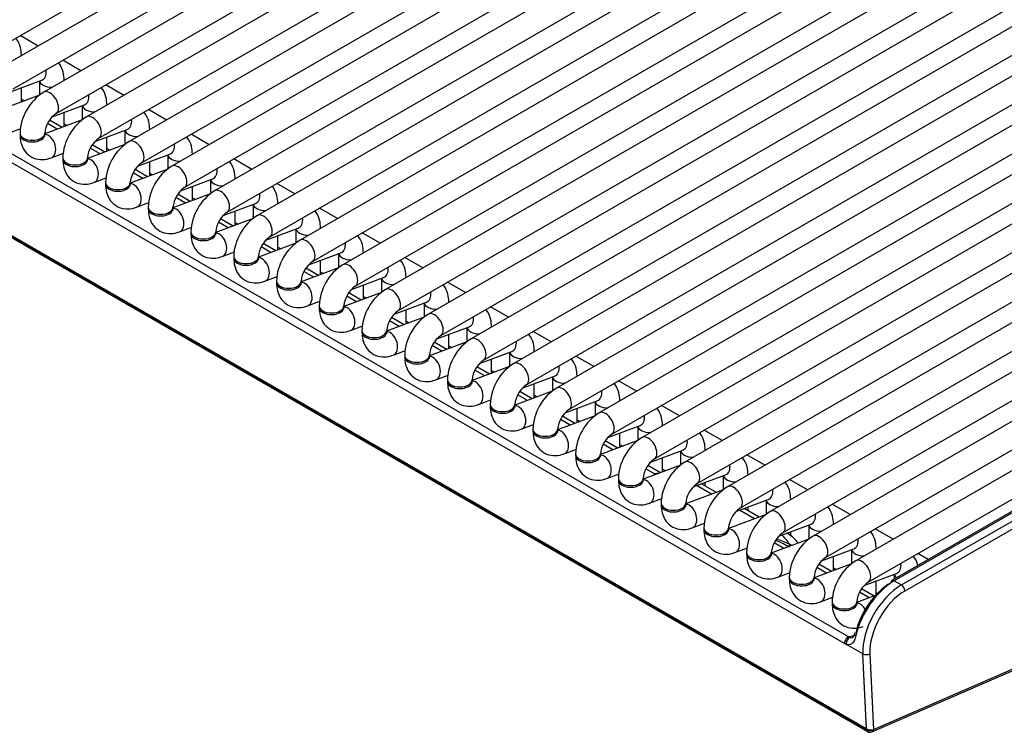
# Model space of a CAD drawing. Header units: millimetres. Extents: x 14 to 274, y 0 to 191.
# Tile 43 of 59: x 222.89 to 232.84, y 76.47 to 83.68. Entities that reach past the tile are written whole.
import ezdxf

# ---------------------------------------------------------------- set-up
doc = ezdxf.new("R2010")
doc.units = ezdxf.units.MM
doc.layers.add('134.136_BW4_CTM-', color=7, linetype='Continuous')
doc.layers.add('Standard', color=7, linetype='Continuous')

# ---------------------------------------------------------------- blocks, each defined once
blk = doc.blocks.new('SE')
at = {"layer": '134.136_BW4_CTM-', "color": 7, "linetype": 'Continuous'}
for p, q in [((42.3913, 2.0117), (19.8346, 15.0348)), ((19.8356, 15.0253), (42.3924, 2.0022)), ((19.8457, 15.0072), (42.4024, 1.9841)), ((33.3355, 8.7333), (42.4571, 13.9997)), ((42.7642, 13.9668), (33.6425, 8.7004)), ((33.7675, 8.4839), (42.8892, 13.7503)), ((43.1962, 13.7174), (34.0746, 8.451)), ((34.1996, 8.2344), (43.3212, 13.5008)), ((43.6283, 13.4679), (34.5066, 8.2015)), ((34.6316, 7.985), (43.7533, 13.2514)), ((44.0603, 13.2185), (34.9386, 7.9521)), ((35.0636, 7.7356), (44.1853, 13.002)), ((44.4924, 12.969), (35.3707, 7.7026)), ((35.4957, 7.4861), (44.6174, 12.7525)), ((44.9244, 12.7196), (35.8027, 7.4532)), ((35.9277, 7.2367), (45.0494, 12.5031)), ((45.3564, 12.4702), (36.2348, 7.2038)), ((36.3598, 6.9872), (45.4814, 12.2536)), ((45.7885, 12.2207), (36.6668, 6.9543)), ((36.7918, 6.7378), (45.9135, 12.0042)), ((46.2205, 11.9713), (37.0989, 6.7049)), ((37.2239, 6.4884), (46.3455, 11.7548)), ((46.6526, 11.7218), (37.5309, 6.4554)), ((37.6559, 6.2389), (46.7776, 11.5053)), ((47.0846, 11.4724), (37.9629, 6.206)), ((38.0879, 5.9895), (47.2096, 11.2559)), ((47.5167, 11.223), (38.395, 5.9566)), ((38.52, 5.74), (47.6417, 11.0065)), ((47.9487, 10.9735), (38.827, 5.7071)), ((38.952, 5.4906), (48.0737, 10.757)), ((48.3807, 10.7241), (39.2591, 5.4577)), ((39.3841, 5.2412), (48.5057, 10.5076)), ((48.8128, 10.4746), (39.6911, 5.2082)), ((39.8161, 4.9917), (48.9378, 10.2581)), ((49.1187, 10.1524), (40.1231, 4.9588)), ((40.2481, 4.7423), (49.1262, 9.868)), ((49.1317, 9.661), (40.5552, 4.7094)), ((40.6802, 4.4928), (49.1392, 9.3767)), ((49.1446, 9.1696), (40.9872, 4.4599)), ((34.0197, 8.9181), (33.8376, 9.0232)), ((41.1122, 4.2434), (49.1522, 8.8853)), ((33.8498, 8.8201), (33.8498, 8.8224)), ((34.4517, 8.6687), (34.2697, 8.7738)), ((49.1576, 8.6782), (41.4193, 4.2105)), ((33.7282, 8.4505), (34.0545, 8.5725)), ((34.0319, 8.564), (34.0319, 8.4201)), ((34.2819, 8.5706), (34.2819, 8.5729)), ((33.8498, 8.352), (33.8498, 8.496)), ((34.8838, 8.4193), (34.7017, 8.5244)), ((34.0317, 8.42), (33.6532, 8.2785)), ((33.8498, 8.3805), (33.8798, 8.3632)), ((34.1603, 8.2011), (34.4866, 8.3231)), ((34.4639, 8.3146), (34.4639, 8.1706)), ((34.7139, 8.3212), (34.7139, 8.3235)), ((35.3158, 8.1698), (35.1338, 8.2749)), ((41.5443, 3.994), (49.0766, 8.3428)), ((34.4638, 8.1705), (34.0853, 8.0291)), ((34.2606, 8.0946), (34.1339, 8.1678)), ((34.2819, 8.1025), (34.2819, 8.2466)), ((49.1699, 8.1864), (41.8513, 3.961)), ((33.7181, 8.0358), (33.843, 8.0825)), ((34.212, 8.0764), (34.1133, 8.1334)), ((34.2819, 8.1311), (34.3119, 8.1138)), ((34.5923, 7.9517), (34.9186, 8.0736)), ((34.8959, 8.0652), (34.8959, 7.9212)), ((35.1459, 8.0718), (35.1459, 8.074)), ((42.1685, 2.8765), (33.3369, 7.9754)), ((33.3814, 8.0426), (42.2129, 2.9437)), ((33.8353, 8.0365), (33.8353, 8.0202)), ((34.0853, 8.0202), (34.0853, 8.0365)), ((34.7139, 7.8531), (34.7139, 7.9971)), ((35.7478, 7.9204), (35.5658, 8.0255)), ((41.9763, 3.7445), (49.2949, 7.9699)), ((34.8958, 7.9211), (34.5173, 7.7796)), ((34.644, 7.827), (34.5453, 7.884)), ((34.6926, 7.8452), (34.5659, 7.9183)), ((34.7139, 7.8817), (34.7439, 7.8643)), ((49.6019, 7.937), (42.2834, 3.7116)), ((34.1501, 7.7864), (34.275, 7.8331)), ((34.2673, 7.7871), (34.2673, 7.7707)), ((34.5173, 7.7707), (34.5173, 7.7871)), ((35.0243, 7.7022), (35.3507, 7.8242)), ((35.328, 7.8157), (35.328, 7.6717)), ((35.578, 7.8223), (35.578, 7.8246)), ((36.1799, 7.6709), (35.9978, 7.776)), ((35.3278, 7.6716), (34.9494, 7.5302)), ((35.1247, 7.5957), (34.998, 7.6689)), ((35.1459, 7.6037), (35.1459, 7.7477)), ((42.4084, 3.4951), (49.7269, 7.7205)), ((34.5822, 7.537), (34.707, 7.5836)), ((35.0761, 7.5775), (34.9774, 7.6345)), ((35.1459, 7.6322), (35.176, 7.6149)), ((35.4564, 7.4528), (35.7827, 7.5748)), ((35.76, 7.5663), (35.76, 7.4223)), ((36.01, 7.5729), (36.01, 7.5752)), ((34.6994, 7.5376), (34.6994, 7.5213)), ((34.9494, 7.5213), (34.9494, 7.5376)), ((35.578, 7.3542), (35.578, 7.4982)), ((36.6119, 7.4215), (36.4299, 7.5266)), ((49.6158, 7.5345), (42.6474, 3.5113)), ((49.6408, 7.532), (42.6724, 3.5088)), ((42.7443, 3.4673), (49.7127, 7.4905)), ((35.7599, 7.4222), (35.3814, 7.2807)), ((35.5081, 7.3281), (35.4094, 7.3851)), ((35.5567, 7.3463), (35.43, 7.4194)), ((35.578, 7.3828), (35.608, 7.3654)), ((49.7481, 7.4293), (42.7796, 3.4061)), ((35.0142, 7.2875), (35.1391, 7.3342)), ((35.1314, 7.2882), (35.1314, 7.2719)), ((35.3814, 7.2719), (35.3814, 7.2882)), ((35.8884, 7.2034), (36.2147, 7.3253)), ((36.1921, 7.3168), (36.1921, 7.1729)), ((36.4421, 7.3234), (36.4421, 7.3257)), ((37.044, 7.1721), (36.8619, 7.2772)), ((36.1919, 7.1728), (35.8134, 7.0313)), ((35.9888, 7.0968), (35.862, 7.17)), ((36.01, 7.1048), (36.01, 7.2488)), ((35.4462, 7.0381), (35.5711, 7.0848)), ((35.9401, 7.0787), (35.8415, 7.1356)), ((36.01, 7.1333), (36.04, 7.116)), ((36.3205, 6.9539), (36.6468, 7.0759)), ((36.6241, 7.0674), (36.6241, 6.9234)), ((36.8741, 7.074), (36.8741, 7.0763)), ((35.5634, 7.0388), (35.5634, 7.0224)), ((35.8134, 7.0224), (35.8134, 7.0388)), ((36.4421, 6.8553), (36.4421, 6.9994)), ((37.476, 6.9226), (37.294, 7.0277)), ((36.624, 6.9233), (36.2455, 6.7819)), ((36.3722, 6.8292), (36.2735, 6.8862)), ((36.4208, 6.8474), (36.2941, 6.9206)), ((36.4421, 6.8839), (36.4721, 6.8666)), ((35.8783, 6.7886), (36.0032, 6.8353)), ((35.9955, 6.7893), (35.9955, 6.773)), ((36.2455, 6.773), (36.2455, 6.7893)), ((36.7525, 6.7045), (37.0788, 6.8264)), ((37.0562, 6.818), (37.0562, 6.674)), ((37.3062, 6.8246), (37.3062, 6.8268)), ((37.9081, 6.6732), (37.726, 6.7783)), ((37.056, 6.6739), (36.6775, 6.5324)), ((36.8529, 6.598), (36.7261, 6.6711)), ((36.8741, 6.6059), (36.8741, 6.7499)), ((36.3103, 6.5392), (36.4352, 6.5859)), ((36.8042, 6.5798), (36.7055, 6.6368)), ((36.8741, 6.6345), (36.9041, 6.6171)), ((37.1846, 6.455), (37.5109, 6.577)), ((37.7382, 6.5751), (37.7382, 6.5774)), ((36.4275, 6.5399), (36.4275, 6.5235)), ((36.6775, 6.5235), (36.6775, 6.5399)), ((37.3062, 6.3565), (37.3062, 6.5005)), ((37.4882, 6.5685), (37.4882, 6.4245)), ((38.3401, 6.4237), (38.1581, 6.5289)), ((37.4881, 6.4244), (37.1096, 6.283)), ((37.2363, 6.3303), (37.1376, 6.3873)), ((37.2849, 6.3485), (37.1582, 6.4217)), ((37.3062, 6.385), (37.3362, 6.3677)), ((36.7424, 6.2898), (36.8673, 6.3364)), ((36.8596, 6.2904), (36.8596, 6.2741)), ((37.1096, 6.2741), (37.1096, 6.2904)), ((37.6166, 6.2056), (37.9429, 6.3276)), ((37.9202, 6.3191), (37.9202, 6.1751)), ((38.1702, 6.3257), (38.1702, 6.328)), ((38.7721, 6.1743), (38.5901, 6.2794)), ((37.9201, 6.175), (37.5416, 6.0335)), ((37.7169, 6.0991), (37.5902, 6.1722)), ((37.7382, 6.107), (37.7382, 6.251)), ((37.1744, 6.0403), (37.2993, 6.087)), ((37.6683, 6.0809), (37.5696, 6.1379)), ((37.7382, 6.1356), (37.7682, 6.1182)), ((38.0486, 5.9562), (38.375, 6.0781)), ((38.6023, 6.0762), (38.6023, 6.0785)), ((37.2916, 6.041), (37.2916, 6.0247)), ((37.5416, 6.0247), (37.5416, 6.041)), ((38.1702, 5.8576), (38.1702, 6.0016)), ((38.3523, 6.0696), (38.3523, 5.9257)), ((39.2042, 5.9249), (39.0221, 6.03)), ((38.3521, 5.9256), (37.9737, 5.7841)), ((38.1004, 5.8315), (38.0017, 5.8884)), ((38.149, 5.8496), (38.0223, 5.9228)), ((38.1702, 5.8861), (38.2003, 5.8688)), ((37.6065, 5.7909), (37.7313, 5.8376)), ((37.7237, 5.7916), (37.7237, 5.7752)), ((37.9737, 5.7752), (37.9737, 5.7916)), ((38.4807, 5.7067), (38.807, 5.8287)), ((38.7843, 5.8202), (38.7843, 5.6762)), ((39.0343, 5.8268), (39.0343, 5.8291)), ((39.6362, 5.6754), (39.4542, 5.7805)), ((38.7842, 5.6761), (38.4057, 5.5347)), ((38.581, 5.6002), (38.4543, 5.6734)), ((38.6023, 5.6081), (38.6023, 5.7522)), ((38.0385, 5.5415), (38.1634, 5.5881)), ((38.5324, 5.582), (38.4337, 5.639)), ((38.6023, 5.6367), (38.6323, 5.6194)), ((38.9127, 5.4573), (39.239, 5.5792)), ((39.4664, 5.5774), (39.4664, 5.5796)), ((38.1557, 5.5421), (38.1557, 5.5258)), ((38.4057, 5.5258), (38.4057, 5.5421)), ((39.0343, 5.3587), (39.0343, 5.5027)), ((39.2164, 5.5708), (39.2164, 5.4268)), ((40.0683, 5.426), (39.8862, 5.5311)), ((39.2162, 5.4267), (38.8377, 5.2852)), ((38.9644, 5.3326), (38.8658, 5.3896)), ((39.0131, 5.3508), (38.8863, 5.4239)), ((39.0343, 5.3873), (39.0643, 5.3699)), ((38.4705, 5.292), (38.5954, 5.3387)), ((38.5877, 5.2927), (38.5877, 5.2763)), ((38.8377, 5.2763), (38.8377, 5.2927)), ((39.3448, 5.2078), (39.6711, 5.3298)), ((39.6484, 5.3213), (39.6484, 5.1773)), ((39.8984, 5.3279), (39.8984, 5.3302)), ((40.5003, 5.1766), (40.3183, 5.2817)), ((39.6483, 5.1772), (39.2698, 5.0358)), ((39.4664, 5.1093), (39.4664, 5.2533)), ((38.9026, 5.0426), (39.0275, 5.0892)), ((39.3965, 5.0831), (39.2978, 5.1401)), ((39.4451, 5.1013), (39.3184, 5.1745)), ((39.4664, 5.1378), (39.4964, 5.1205)), ((39.7768, 4.9584), (40.1031, 5.0804)), ((40.3304, 5.0785), (40.3304, 5.0808)), ((39.0198, 5.0432), (39.0198, 5.0269)), ((39.2698, 5.0269), (39.2698, 5.0432)), ((39.8984, 4.8598), (39.8984, 5.0038)), ((40.0804, 5.0719), (40.0804, 4.9279)), ((40.9324, 4.9271), (40.7503, 5.0322)), ((40.0803, 4.9278), (39.7018, 4.7863)), ((39.8285, 4.8337), (39.7298, 4.8907)), ((39.8772, 4.8519), (39.7504, 4.925)), ((39.8984, 4.8884), (39.9284, 4.871)), ((39.3346, 4.7931), (39.4595, 4.8398)), ((39.4518, 4.7938), (39.4518, 4.7775)), ((39.7018, 4.7775), (39.7018, 4.7938)), ((40.2088, 4.709), (40.5352, 4.8309)), ((40.5125, 4.8224), (40.5125, 4.6785)), ((40.7625, 4.829), (40.7625, 4.8313)), ((41.3644, 4.6777), (41.1824, 4.7828)), ((40.5124, 4.6784), (40.1339, 4.5369)), ((40.3304, 4.6104), (40.3304, 4.7544)), ((39.7667, 4.5437), (39.8915, 4.5904)), ((40.25, 4.5904), (40.1619, 4.6412)), ((40.3092, 4.6024), (40.1825, 4.6756)), ((40.3304, 4.6389), (40.3605, 4.6216)), ((40.6409, 4.4595), (40.9672, 4.5815)), ((41.1945, 4.5796), (41.1945, 4.5819)), ((39.8839, 4.5444), (39.8839, 4.528)), ((40.1339, 4.528), (40.1339, 4.5444)), ((40.8753, 4.4031), (40.7356, 4.4838)), ((40.7625, 4.4682), (40.7625, 4.505)), ((40.9445, 4.573), (40.9445, 4.429)), ((41.7964, 4.4282), (41.6144, 4.5333)), ((40.9444, 4.4289), (40.5659, 4.2875)), ((40.8265, 4.3849), (40.6751, 4.4723)), ((42.4628, 2.007), (47.952, 4.3979)), ((40.1987, 4.2943), (40.3236, 4.3409)), ((40.3159, 4.2949), (40.3159, 4.2786)), ((40.5659, 4.2786), (40.5659, 4.2949)), ((41.0729, 4.2101), (41.3993, 4.332)), ((41.3766, 4.3236), (41.3766, 4.1796)), ((41.6266, 4.3302), (41.6266, 4.3324)), ((42.2285, 4.1788), (42.0464, 4.2839)), ((42.4474, 1.9816), (47.9366, 4.3725)), ((41.2586, 4.1354), (41.1071, 4.2229)), ((41.3074, 4.1537), (41.1559, 4.2411)), ((41.1945, 4.2188), (41.1945, 4.2555)), ((40.6308, 4.0448), (40.7556, 4.0915)), ((41.3764, 4.1795), (40.998, 4.038)), ((41.505, 3.9606), (41.8313, 4.0826)), ((42.0586, 4.0807), (42.0586, 4.083)), ((40.748, 4.0455), (40.748, 4.0291)), ((40.998, 4.0291), (40.998, 4.0455)), ((41.5996, 3.985), (41.588, 3.9917)), ((41.6266, 3.9674), (41.6266, 4.0061)), ((41.8086, 4.0741), (41.8086, 3.9301)), ((42.6605, 3.9294), (42.4785, 4.0345)), ((41.8085, 3.93), (41.43, 3.7886)), ((41.5563, 3.8358), (41.4579, 3.8926)), ((41.0628, 3.7954), (41.1877, 3.842)), ((41.18, 3.796), (41.18, 3.7797)), ((41.43, 3.7797), (41.43, 3.796)), ((41.6051, 3.854), (41.5899, 3.8628)), ((41.937, 3.7112), (42.2633, 3.8332)), ((42.2407, 3.8247), (42.2407, 3.6807)), ((42.4907, 3.8313), (42.4907, 3.8336)), ((43.016, 3.7241), (42.9105, 3.785)), ((42.0586, 3.6126), (42.0586, 3.7566)), ((41.4948, 3.5459), (41.6197, 3.5926)), ((42.2405, 3.6806), (41.862, 3.5391)), ((41.9883, 3.5863), (41.8899, 3.6432)), ((42.0371, 3.6046), (41.9105, 3.6777)), ((42.0586, 3.6412), (42.0886, 3.6238)), ((42.3691, 3.4618), (42.6954, 3.5837)), ((41.612, 3.5466), (41.612, 3.5303)), ((41.862, 3.5303), (41.862, 3.5466)), ((42.4907, 3.3632), (42.4907, 3.5072)), ((42.6724, 3.5088), (42.7443, 3.4673)), ((42.6727, 3.5752), (42.6727, 3.5259)), ((42.4204, 3.3369), (42.3219, 3.3937)), ((42.4692, 3.3551), (42.3426, 3.4282)), ((42.4907, 3.3917), (42.5037, 3.3842)), ((41.9269, 3.2965), (42.0518, 3.3432)), ((42.0441, 3.2972), (42.0441, 3.2808)), ((42.4804, 3.3594), (42.2941, 3.2897)), ((42.2941, 3.2808), (42.2941, 3.2972)), ((42.2129, 2.9437), (42.2875, 2.9643)), ((42.3559, 2.7705), (42.1886, 2.8671)), ((42.3913, 2.0117), (42.3559, 2.7705)), ((42.4266, 2.7726), (42.4623, 2.0068)), ((42.3924, 2.0022), (42.3913, 2.0117)), ((42.4623, 2.0068), (42.4628, 2.007))]:
    blk.add_line(p, q, dxfattribs=at)
for centre, radius, start, end in [((34.3458, 8.0181), 0.5108, 122.06777, 177.93223), ((34.3508, 8.0152), 0.2664, 124.59866, 175.40134), ((34.7778, 7.7686), 0.5108, 122.06777, 177.93223), ((34.7829, 7.7657), 0.2664, 124.59866, 175.40134), ((35.2098, 7.5192), 0.5108, 122.06777, 177.93223), ((35.2149, 7.5163), 0.2664, 124.59866, 175.40134), ((35.6419, 7.2698), 0.5108, 122.06777, 177.93223), ((35.647, 7.2668), 0.2664, 124.59866, 175.40134), ((36.0739, 7.0203), 0.5108, 122.06777, 177.93223), ((36.079, 7.0174), 0.2664, 124.59866, 175.40134), ((36.506, 6.7709), 0.5108, 122.06777, 177.93223), ((36.511, 6.768), 0.2664, 124.59866, 175.40134), ((36.938, 6.5214), 0.5108, 122.06777, 177.93223), ((36.9431, 6.5185), 0.2664, 124.59866, 175.40134), ((37.3701, 6.272), 0.5108, 122.06777, 177.93223), ((37.3751, 6.2691), 0.2664, 124.59866, 175.40134), ((37.8021, 6.0226), 0.5108, 122.06777, 177.93223), ((37.8072, 6.0196), 0.2664, 124.59866, 175.40134), ((38.2341, 5.7731), 0.5108, 122.06777, 177.93223), ((38.2392, 5.7702), 0.2664, 124.59866, 175.40134), ((38.6662, 5.5237), 0.5108, 122.06777, 177.93223), ((38.6713, 5.5208), 0.2664, 124.59866, 175.40134), ((39.0982, 5.2742), 0.5108, 122.06777, 177.93223), ((39.1033, 5.2713), 0.2664, 124.59866, 175.40134), ((39.5303, 5.0248), 0.5108, 122.06777, 177.93223), ((39.5353, 5.0219), 0.2664, 124.59866, 175.40134), ((39.9623, 4.7754), 0.5108, 122.06777, 177.93223), ((39.9674, 4.7724), 0.2664, 124.59866, 175.40134), ((40.3943, 4.5259), 0.5108, 122.06777, 177.93223), ((40.3994, 4.523), 0.2664, 124.59866, 175.40134), ((40.8264, 4.2765), 0.5108, 122.06777, 177.93223), ((40.8315, 4.2736), 0.2664, 124.59866, 175.40134), ((40.5856, 4.224), 0.3, 60, 62.62675), ((41.2584, 4.027), 0.5108, 122.06777, 177.93223), ((41.2635, 4.0241), 0.2664, 124.59866, 175.40134), ((41.6905, 3.7776), 0.5108, 122.06777, 177.93223), ((41.6955, 3.7747), 0.2664, 124.59866, 175.40134), ((41.4496, 3.7251), 0.3, 33.25639, 60), ((42.1225, 3.5282), 0.5108, 122.06777, 177.93223), ((41.4852, 3.6598), 0.2552, 54.04218, 60.05028), ((42.1276, 3.5252), 0.2664, 124.59866, 175.40134), ((42.5546, 3.2787), 0.5108, 122.06777, 177.93223), ((42.5596, 3.2758), 0.2664, 124.59866, 175.40134), ((42.4274, 2.0274), 0.05, 240, 293.53654)]:
    blk.add_arc(centre, radius, start, end, dxfattribs=at)
for centre, major_axis, ratio, start_param, end_param in [((33.7248, 8.8224), (-0.125, 0), 0.57735, 3.109453, 3.142324), ((34.0108, 8.6896), (-0.0438, 0.1171), 0.668835, 3.141593, 4.350833), ((34.1569, 8.5729), (-0.125, 0), 0.57735, 0.1188, 1.602936), ((34.1569, 8.5729), (-0.125, 0), 0.57735, 3.109453, 3.142324), ((34.1371, 8.3427), (0.0625, -0.1083), 0.57735, 0.009522, 3.141291), ((34.4428, 8.4402), (-0.0438, 0.1171), 0.668835, 3.141593, 4.350833), ((34.5889, 8.3235), (-0.125, 0), 0.57735, 0.1188, 1.602936), ((34.5889, 8.3235), (-0.125, 0), 0.57735, 3.109453, 3.142324), ((34.5691, 8.0933), (0.0625, -0.1083), 0.57735, 0.009522, 3.141291), ((34.8749, 8.1907), (-0.0438, 0.1171), 0.668835, 3.141593, 4.350833), ((35.0209, 8.074), (-0.125, 0), 0.57735, 0.1188, 1.602936), ((35.0209, 8.074), (-0.125, 0), 0.57735, 3.109453, 3.142324), ((33.9603, 8.0365), (-0.125, 0), 0.57735, 0.00013, 3.133143), ((33.9603, 8.0202), (-0.125, 0), 0.57735, 0, 3.141593), ((34.1064, 7.9035), (-0.0438, 0.1171), 0.668835, 3.14155, 6.010802), ((35.0011, 7.8438), (0.0625, -0.1083), 0.57735, 0.009522, 3.141291), ((35.3069, 7.9413), (-0.0438, 0.1171), 0.668835, 3.141593, 4.350833), ((34.3923, 7.7871), (-0.125, 0), 0.57735, 0.00013, 3.133143), ((34.3923, 7.7707), (-0.125, 0), 0.57735, 0, 3.141593), ((34.5384, 7.6541), (-0.0438, 0.1171), 0.668835, 3.14155, 6.010802), ((35.453, 7.8246), (-0.125, 0), 0.57735, 0.1188, 1.602936), ((35.453, 7.8246), (-0.125, 0), 0.57735, 3.109453, 3.142324), ((35.4332, 7.5944), (0.0625, -0.1083), 0.57735, 0.009522, 3.141291), ((35.7389, 7.6918), (-0.0438, 0.1171), 0.668835, 3.141593, 4.350833), ((35.885, 7.5752), (-0.125, 0), 0.57735, 0.1188, 1.602936), ((35.885, 7.5752), (-0.125, 0), 0.57735, 3.109453, 3.142324), ((34.8244, 7.5376), (-0.125, 0), 0.57735, 0.00013, 3.133143), ((34.8244, 7.5213), (-0.125, 0), 0.57735, 0, 3.141593), ((34.9704, 7.4046), (-0.0438, 0.1171), 0.668835, 3.14155, 6.010802), ((35.8652, 7.3449), (0.0625, -0.1083), 0.57735, 0.009522, 3.141291), ((36.171, 7.4424), (-0.0438, 0.1171), 0.668835, 3.141593, 4.350833), ((35.2564, 7.2882), (-0.125, 0), 0.57735, 0.00013, 3.133143), ((35.2564, 7.2719), (-0.125, 0), 0.57735, 0, 3.141593), ((35.4025, 7.1552), (-0.0438, 0.1171), 0.668835, 3.14155, 6.010802), ((36.3171, 7.3257), (-0.125, 0), 0.57735, 0.1188, 1.602936), ((36.3171, 7.3257), (-0.125, 0), 0.57735, 3.109453, 3.142324), ((36.2973, 7.0955), (0.0625, -0.1083), 0.57735, 0.009522, 3.141291), ((36.603, 7.193), (-0.0438, 0.1171), 0.668835, 3.141593, 4.350833), ((36.7491, 7.0763), (-0.125, 0), 0.57735, 0.1188, 1.602936), ((36.7491, 7.0763), (-0.125, 0), 0.57735, 3.109453, 3.142324), ((35.6884, 7.0388), (-0.125, 0), 0.57735, 0.00013, 3.133143), ((35.6884, 7.0224), (-0.125, 0), 0.57735, 0, 3.141593), ((35.8345, 6.9057), (-0.0438, 0.1171), 0.668835, 3.14155, 6.010802), ((36.7293, 6.8461), (0.0625, -0.1083), 0.57735, 0.009522, 3.141291), ((37.0351, 6.9435), (-0.0438, 0.1171), 0.668835, 3.141593, 4.350833), ((36.1205, 6.7893), (-0.125, 0), 0.57735, 0.00013, 3.133143), ((36.1205, 6.773), (-0.125, 0), 0.57735, 0, 3.141593), ((36.2666, 6.6563), (-0.0438, 0.1171), 0.668835, 3.14155, 6.010802), ((37.1812, 6.8268), (-0.125, 0), 0.57735, 0.1188, 1.602936), ((37.1812, 6.8268), (-0.125, 0), 0.57735, 3.109453, 3.142324), ((37.1614, 6.5966), (0.0625, -0.1083), 0.57735, 0.009522, 3.141291), ((37.4671, 6.6941), (-0.0438, 0.1171), 0.668835, 3.141593, 4.350833), ((37.6132, 6.5774), (-0.125, 0), 0.57735, 3.109453, 3.142324), ((36.5525, 6.5399), (-0.125, 0), 0.57735, 0.00013, 3.133143), ((36.5525, 6.5235), (-0.125, 0), 0.57735, 0, 3.141593), ((36.6986, 6.4069), (-0.0438, 0.1171), 0.668835, 3.14155, 6.010802), ((37.6132, 6.5774), (-0.125, 0), 0.57735, 0.1188, 1.602936), ((37.5934, 6.3472), (0.0625, -0.1083), 0.57735, 0.009522, 3.141291), ((37.8992, 6.4446), (-0.0438, 0.1171), 0.668835, 3.141593, 4.350833), ((36.9846, 6.2904), (-0.125, 0), 0.57735, 0.00013, 3.133143), ((36.9846, 6.2741), (-0.125, 0), 0.57735, 0, 3.141593), ((37.1307, 6.1574), (-0.0438, 0.1171), 0.668835, 3.14155, 6.010802), ((38.0452, 6.328), (-0.125, 0), 0.57735, 0.1188, 1.602936), ((38.0452, 6.328), (-0.125, 0), 0.57735, 3.109453, 3.142324), ((38.0254, 6.0977), (0.0625, -0.1083), 0.57735, 0.009522, 3.141291), ((38.3312, 6.1952), (-0.0438, 0.1171), 0.668835, 3.141593, 4.350833), ((38.4773, 6.0785), (-0.125, 0), 0.57735, 3.109453, 3.142324), ((37.4166, 6.041), (-0.125, 0), 0.57735, 0.00013, 3.133143), ((37.4166, 6.0247), (-0.125, 0), 0.57735, 0, 3.141593), ((37.5627, 5.908), (-0.0438, 0.1171), 0.668835, 3.14155, 6.010802), ((38.4773, 6.0785), (-0.125, 0), 0.57735, 0.1188, 1.602936), ((38.4575, 5.8483), (0.0625, -0.1083), 0.57735, 0.009522, 3.141291), ((38.7632, 5.9458), (-0.0438, 0.1171), 0.668835, 3.141593, 4.350833), ((37.8487, 5.7916), (-0.125, 0), 0.57735, 0.00013, 3.133143), ((37.8487, 5.7752), (-0.125, 0), 0.57735, 0, 3.141593), ((37.9947, 5.6585), (-0.0438, 0.1171), 0.668835, 3.14155, 6.010802), ((38.9093, 5.8291), (-0.125, 0), 0.57735, 0.1188, 1.602936), ((38.9093, 5.8291), (-0.125, 0), 0.57735, 3.109453, 3.142324), ((38.8895, 5.5989), (0.0625, -0.1083), 0.57735, 0.009522, 3.141291), ((39.1953, 5.6963), (-0.0438, 0.1171), 0.668835, 3.141593, 4.350833), ((39.3414, 5.5796), (-0.125, 0), 0.57735, 3.109453, 3.142324), ((38.2807, 5.5421), (-0.125, 0), 0.57735, 0.00013, 3.133143), ((38.2807, 5.5258), (-0.125, 0), 0.57735, 0, 3.141593), ((38.4268, 5.4091), (-0.0438, 0.1171), 0.668835, 3.14155, 6.010802), ((39.3414, 5.5796), (-0.125, 0), 0.57735, 0.1188, 1.602936), ((39.3216, 5.3494), (0.0625, -0.1083), 0.57735, 0.009522, 3.141291), ((39.6273, 5.4469), (-0.0438, 0.1171), 0.668835, 3.141593, 4.350833), ((38.7127, 5.2927), (-0.125, 0), 0.57735, 0.00013, 3.133143), ((38.7127, 5.2763), (-0.125, 0), 0.57735, 0, 3.141593), ((38.8588, 5.1597), (-0.0438, 0.1171), 0.668835, 3.14155, 6.010802), ((39.7734, 5.3302), (-0.125, 0), 0.57735, 0.1188, 1.602936), ((39.7734, 5.3302), (-0.125, 0), 0.57735, 3.109453, 3.142324), ((39.7536, 5.1), (0.0625, -0.1083), 0.57735, 0.009522, 3.141291), ((40.0594, 5.1974), (-0.0438, 0.1171), 0.668835, 3.141593, 4.350833), ((40.2054, 5.0808), (-0.125, 0), 0.57735, 3.109453, 3.142324), ((39.1448, 5.0432), (-0.125, 0), 0.57735, 0.00013, 3.133143), ((39.1448, 5.0269), (-0.125, 0), 0.57735, 0, 3.141593), ((39.2909, 4.9102), (-0.0438, 0.1171), 0.668835, 3.14155, 6.010802), ((40.2054, 5.0808), (-0.125, 0), 0.57735, 0.1188, 1.602936), ((40.1856, 4.8505), (0.0625, -0.1083), 0.57735, 0.009522, 3.141291), ((40.4914, 4.948), (-0.0438, 0.1171), 0.668835, 3.141593, 4.350833), ((39.5768, 4.7938), (-0.125, 0), 0.57735, 0.00013, 3.133143), ((39.7229, 4.6608), (-0.0438, 0.1171), 0.668835, 3.14155, 6.010802), ((40.6375, 4.8313), (-0.125, 0), 0.57735, 0.1188, 1.602936), ((40.6375, 4.8313), (-0.125, 0), 0.57735, 3.109453, 3.142324), ((39.5768, 4.7775), (-0.125, 0), 0.57735, 0, 3.141593), ((40.6177, 4.6011), (0.0625, -0.1083), 0.57735, 0.009522, 3.141291), ((40.9235, 4.6986), (-0.0438, 0.1171), 0.668835, 3.141593, 4.350833), ((40.1952, 4.323), (-0.1495, -0.2589), 0.57735, 3.452959, 3.665191), ((41.0695, 4.5819), (-0.125, 0), 0.57735, 3.109453, 3.142324), ((40.0089, 4.5444), (-0.125, 0), 0.57735, 0.00013, 3.133143), ((40.0089, 4.528), (-0.125, 0), 0.57735, 0, 3.141593), ((40.155, 4.4113), (-0.0438, 0.1171), 0.668835, 3.14155, 6.010802), ((40.5856, 4.224), (-0.15, -0.2598), 0.57735, 3.141593, 3.224467), ((41.0695, 4.5819), (-0.125, 0), 0.57735, 0.1188, 1.602936), ((41.0497, 4.3517), (0.0625, -0.1083), 0.57735, 0.009522, 3.141291), ((41.3555, 4.4491), (-0.0438, 0.1171), 0.668835, 3.141593, 4.350833), ((40.4409, 4.2949), (-0.125, 0), 0.57735, 0.00013, 3.133143), ((40.587, 4.1619), (-0.0438, 0.1171), 0.668835, 3.14155, 6.010802), ((41.5016, 4.3324), (-0.125, 0), 0.57735, 0.1188, 1.602936), ((41.5016, 4.3324), (-0.125, 0), 0.57735, 3.109453, 3.142324), ((40.4409, 4.2786), (-0.125, 0), 0.57735, 0, 3.141593), ((41.4818, 4.1022), (0.0625, -0.1083), 0.57735, 0.009522, 3.141291), ((41.7875, 4.1997), (-0.0438, 0.1171), 0.668835, 3.141593, 4.350833), ((41.9336, 4.083), (-0.125, 0), 0.57735, 3.109453, 3.142324), ((40.873, 4.0455), (-0.125, 0), 0.57735, 0.00013, 3.133143), ((40.873, 4.0291), (-0.125, 0), 0.57735, 0, 3.141593), ((41.019, 3.9125), (-0.0438, 0.1171), 0.668835, 3.14155, 6.010802), ((41.4496, 3.7251), (-0.15, -0.2598), 0.57735, 3.141593, 3.223849), ((41.9336, 4.083), (-0.125, 0), 0.57735, 0.1188, 1.602936), ((41.2984, 3.6847), (0.487, -0.1119), 0.547966, 0.997821, 1.332358), ((41.2984, 3.6847), (0.4882, -0.0272), 0.555975, 0.902978, 1.21812), ((41.4496, 3.7251), (-0.0776, 0.2898), 0.707107, 5.081543, 5.51741), ((41.9138, 3.8528), (0.0625, -0.1083), 0.57735, 0.009522, 3.141291), ((42.2196, 3.9502), (-0.0438, 0.1171), 0.668835, 3.141593, 4.350833), ((41.305, 3.796), (-0.125, 0), 0.57735, 0.00013, 3.133143), ((41.4511, 3.663), (-0.0438, 0.1171), 0.668835, 3.14155, 6.010802), ((41.667, 3.9328), (0.0542, 0.084), 0.256562, -3.89251, -3.409118), ((42.3657, 3.8336), (-0.125, 0), 0.57735, 0.1188, 1.602936), ((42.3657, 3.8336), (-0.125, 0), 0.57735, 3.109453, 3.142324), ((41.305, 3.7797), (-0.125, 0), 0.57735, 0, 3.141593), ((42.3459, 3.6033), (0.0625, -0.1083), 0.57735, 0.009522, 3.141291), ((42.6516, 3.7008), (-0.0438, 0.1171), 0.668835, 3.141593, 4.350833), ((41.737, 3.5466), (-0.125, 0), 0.57735, 0.00013, 3.133143), ((41.737, 3.5303), (-0.125, 0), 0.57735, 0, 3.141593), ((41.8831, 3.4136), (-0.0438, 0.1171), 0.668835, 3.14155, 6.010802), ((42.6247, 3.0887), (-0.2626, -0.4256), 0.556861, 3.943267, 5.276914), ((42.66, 3.0669), (0.2877, 0.4689), 0.558749, 0.80029, 2.133937), ((42.6724, 3.468), (0.025, -0.0433), 0.57735, 3.141593, 3.892084), ((42.6724, 3.468), (0.025, -0.0433), 0.57735, 2.356194, 3.141593), ((42.7977, 3.5841), (-0.125, 0), 0.57735, 0.1188, 0.647939), ((42.7443, 3.0182), (-0.275, -0.4763), 0.57735, 3.926991, 5.550147), ((42.7796, 2.9978), (0.25, 0.433), 0.57735, 0.785398, 2.408554), ((42.7443, 3.4265), (-0.025, 0.0433), 0.57735, 3.926991, 5.497787), ((42.1691, 3.2972), (-0.125, 0), 0.57735, 0.00013, 3.133143), ((42.3152, 3.1641), (-0.0438, 0.1171), 0.668835, 4.968142, 6.010802), ((42.1691, 3.2808), (-0.125, 0), 0.57735, 0, 3.141593), ((42.2038, 2.899), (0.025, 0.0433), 0.57735, 0.523599, 2.408554), ((42.2239, 2.8896), (0.0166, 0.0472), 0.687149, 0.413232, 2.290497), ((42.1983, 3.024), (0.0601, -0.0858), 0.460877, -0.783198, -0.591119), ((42.3193, 2.9627), (0.0489, -0.0106), 0.444894, 3.116938, 4.033186), ((42.3193, 2.9627), (0.0489, -0.0106), 0.444894, 2.470589, 3.116938), ((42.1629, 3.0015), (0.0775, -0.1326), 0.548038, -0.76518, -0.573101), ((42.3912, 2.793), (-0.0499, -0.0023), 0.606775, 0.757811, 2.328607), ((42.4269, 2.0272), (0.0501, -0.0045), 0.503419, 3.968267, 5.539064), ((42.4274, 2.0274), (-0.0497, -0.0056), 0.643408, 0.716376, 2.287173), ((42.4274, 2.0274), (0.025, 0.0433), 0.57735, 2.478368, 3.141593), ((42.4274, 2.0274), (-0.02, 0.0458), 0.643408, 3.141593, 3.996013)]:
    blk.add_ellipse(centre, major_axis=major_axis, ratio=ratio, start_param=start_param, end_param=end_param, dxfattribs=at)
for points, knots in [([(33.8498, 8.8224), (33.8483, 8.8521), (33.8438, 8.9084), (33.8166, 8.9669), (33.7941, 8.9949), (33.7921, 8.9973)], [0, 0, 0, 0, 0.424511, 0.950137, 1, 1, 1, 1]), ([(34.2819, 8.5729), (34.2803, 8.6026), (34.2758, 8.659), (34.2486, 8.7175), (34.2261, 8.7455), (34.2241, 8.7479)], [0, 0, 0, 0, 0.424511, 0.950137, 1, 1, 1, 1]), ([(34.7139, 8.3235), (34.7123, 8.3532), (34.7079, 8.4096), (34.6807, 8.468), (34.6582, 8.4961), (34.6562, 8.4985)], [0, 0, 0, 0, 0.424511, 0.950137, 1, 1, 1, 1]), ([(35.1459, 8.074), (35.1444, 8.1038), (35.1399, 8.1601), (35.1127, 8.2186), (35.0902, 8.2466), (35.0882, 8.249)], [0, 0, 0, 0, 0.424511, 0.950137, 1, 1, 1, 1]), ([(33.8353, 8.0202), (33.8368, 7.9905), (33.8413, 7.9341), (33.8801, 7.8507), (33.9516, 7.7888), (34.0391, 7.7636), (34.1089, 7.7722), (34.142, 7.7836), (34.1501, 7.7864)], [0, 0, 0, 0, 0.168923, 0.378082, 0.567135, 0.763651, 0.9505, 1, 1, 1, 1]), ([(34.0876, 8.0014), (34.0876, 8.0013), (34.0869, 8.0029), (34.0853, 8.0116), (34.0853, 8.0192), (34.0853, 8.0202)], [0, 0, 0, 0, 0.342004, 0.926765, 1, 1, 1, 1]), ([(35.578, 7.8246), (35.5764, 7.8543), (35.572, 7.9107), (35.5448, 7.9692), (35.5223, 7.9972), (35.5203, 7.9996)], [0, 0, 0, 0, 0.424511, 0.950137, 1, 1, 1, 1]), ([(34.2673, 7.7707), (34.2689, 7.741), (34.2733, 7.6847), (34.3121, 7.6013), (34.3837, 7.5393), (34.4712, 7.5142), (34.541, 7.5228), (34.5741, 7.5341), (34.5822, 7.537)], [0, 0, 0, 0, 0.168923, 0.378082, 0.567135, 0.763651, 0.9505, 1, 1, 1, 1]), ([(34.5196, 7.752), (34.5197, 7.7519), (34.519, 7.7534), (34.5174, 7.7621), (34.5173, 7.7697), (34.5173, 7.7707)], [0, 0, 0, 0, 0.342004, 0.926765, 1, 1, 1, 1]), ([(36.01, 7.5752), (36.0085, 7.6049), (36.004, 7.6612), (35.9768, 7.7197), (35.9543, 7.7478), (35.9523, 7.7501)], [0, 0, 0, 0, 0.424511, 0.950137, 1, 1, 1, 1]), ([(34.6994, 7.5213), (34.7009, 7.4916), (34.7054, 7.4352), (34.7441, 7.3519), (34.8157, 7.2899), (34.9032, 7.2647), (34.973, 7.2734), (35.0061, 7.2847), (35.0142, 7.2875)], [0, 0, 0, 0, 0.168923, 0.378082, 0.567135, 0.763651, 0.9505, 1, 1, 1, 1]), ([(34.9517, 7.5025), (34.9517, 7.5025), (34.951, 7.504), (34.9494, 7.5127), (34.9494, 7.5203), (34.9494, 7.5213)], [0, 0, 0, 0, 0.342004, 0.926765, 1, 1, 1, 1]), ([(36.4421, 7.3257), (36.4405, 7.3554), (36.436, 7.4118), (36.4089, 7.4703), (36.3864, 7.4983), (36.3844, 7.5007)], [0, 0, 0, 0, 0.424511, 0.950137, 1, 1, 1, 1]), ([(35.1314, 7.2719), (35.133, 7.2421), (35.1374, 7.1858), (35.1762, 7.1024), (35.2478, 7.0404), (35.3352, 7.0153), (35.4051, 7.0239), (35.4382, 7.0352), (35.4462, 7.0381)], [0, 0, 0, 0, 0.168923, 0.378082, 0.567135, 0.763651, 0.9505, 1, 1, 1, 1]), ([(35.3837, 7.2531), (35.3837, 7.253), (35.383, 7.2545), (35.3815, 7.2633), (35.3814, 7.2709), (35.3814, 7.2719)], [0, 0, 0, 0, 0.342004, 0.926765, 1, 1, 1, 1]), ([(36.8741, 7.0763), (36.8726, 7.106), (36.8681, 7.1624), (36.8409, 7.2208), (36.8184, 7.2489), (36.8164, 7.2513)], [0, 0, 0, 0, 0.424511, 0.950137, 1, 1, 1, 1]), ([(35.5634, 7.0224), (35.565, 6.9927), (35.5695, 6.9363), (35.6082, 6.853), (35.6798, 6.791), (35.7673, 6.7658), (35.8371, 6.7745), (35.8702, 6.7858), (35.8783, 6.7886)], [0, 0, 0, 0, 0.168923, 0.378082, 0.567135, 0.763651, 0.9505, 1, 1, 1, 1]), ([(35.8158, 7.0036), (35.8158, 7.0036), (35.8151, 7.0051), (35.8135, 7.0138), (35.8135, 7.0214), (35.8134, 7.0224)], [0, 0, 0, 0, 0.342004, 0.926765, 1, 1, 1, 1]), ([(37.3062, 6.8268), (37.3046, 6.8566), (37.3001, 6.9129), (37.2729, 6.9714), (37.2504, 6.9994), (37.2484, 7.0018)], [0, 0, 0, 0, 0.424511, 0.950137, 1, 1, 1, 1]), ([(35.9955, 6.773), (35.997, 6.7433), (36.0015, 6.6869), (36.0403, 6.6036), (36.1119, 6.5416), (36.1993, 6.5164), (36.2691, 6.525), (36.3022, 6.5364), (36.3103, 6.5392)], [0, 0, 0, 0, 0.168923, 0.378082, 0.567135, 0.763651, 0.9505, 1, 1, 1, 1]), ([(36.2478, 6.7542), (36.2478, 6.7542), (36.2471, 6.7557), (36.2456, 6.7644), (36.2455, 6.772), (36.2455, 6.773)], [0, 0, 0, 0, 0.342004, 0.926765, 1, 1, 1, 1]), ([(37.7382, 6.5774), (37.7366, 6.6071), (37.7322, 6.6635), (37.705, 6.722), (37.6825, 6.75), (37.6805, 6.7524)], [0, 0, 0, 0, 0.424511, 0.950137, 1, 1, 1, 1]), ([(36.4275, 6.5235), (36.4291, 6.4938), (36.4336, 6.4375), (36.4723, 6.3541), (36.5439, 6.2921), (36.6314, 6.267), (36.7012, 6.2756), (36.7343, 6.2869), (36.7424, 6.2898)], [0, 0, 0, 0, 0.168923, 0.378082, 0.567135, 0.763651, 0.9505, 1, 1, 1, 1]), ([(36.6799, 6.5048), (36.6799, 6.5047), (36.6792, 6.5062), (36.6776, 6.5149), (36.6775, 6.5225), (36.6775, 6.5235)], [0, 0, 0, 0, 0.342004, 0.926765, 1, 1, 1, 1]), ([(38.1702, 6.328), (38.1687, 6.3577), (38.1642, 6.414), (38.137, 6.4725), (38.1145, 6.5006), (38.1125, 6.5029)], [0, 0, 0, 0, 0.424511, 0.950137, 1, 1, 1, 1]), ([(36.8596, 6.2741), (36.8611, 6.2444), (36.8656, 6.188), (36.9044, 6.1047), (36.9759, 6.0427), (37.0634, 6.0175), (37.1332, 6.0262), (37.1663, 6.0375), (37.1744, 6.0403)], [0, 0, 0, 0, 0.168923, 0.378082, 0.567135, 0.763651, 0.9505, 1, 1, 1, 1]), ([(37.1119, 6.2553), (37.1119, 6.2553), (37.1112, 6.2568), (37.1096, 6.2655), (37.1096, 6.2731), (37.1096, 6.2741)], [0, 0, 0, 0, 0.342004, 0.926765, 1, 1, 1, 1]), ([(38.6023, 6.0785), (38.6007, 6.1082), (38.5963, 6.1646), (38.5691, 6.2231), (38.5466, 6.2511), (38.5446, 6.2535)], [0, 0, 0, 0, 0.424511, 0.950137, 1, 1, 1, 1]), ([(37.2916, 6.0247), (37.2932, 5.9949), (37.2976, 5.9386), (37.3364, 5.8552), (37.408, 5.7932), (37.4954, 5.7681), (37.5653, 5.7767), (37.5984, 5.788), (37.6065, 5.7909)], [0, 0, 0, 0, 0.168923, 0.378082, 0.567135, 0.763651, 0.9505, 1, 1, 1, 1]), ([(37.5439, 6.0059), (37.544, 6.0058), (37.5433, 6.0073), (37.5417, 6.0161), (37.5416, 6.0237), (37.5416, 6.0247)], [0, 0, 0, 0, 0.342004, 0.926765, 1, 1, 1, 1]), ([(39.0343, 5.8291), (39.0328, 5.8588), (39.0283, 5.9152), (39.0011, 5.9736), (38.9786, 6.0017), (38.9766, 6.0041)], [0, 0, 0, 0, 0.424511, 0.950137, 1, 1, 1, 1]), ([(37.7237, 5.7752), (37.7252, 5.7455), (37.7297, 5.6891), (37.7684, 5.6058), (37.84, 5.5438), (37.9275, 5.5186), (37.9973, 5.5273), (38.0304, 5.5386), (38.0385, 5.5415)], [0, 0, 0, 0, 0.168923, 0.378082, 0.567135, 0.763651, 0.9505, 1, 1, 1, 1]), ([(37.976, 5.7565), (37.976, 5.7564), (37.9753, 5.7579), (37.9737, 5.7666), (37.9737, 5.7742), (37.9737, 5.7752)], [0, 0, 0, 0, 0.342004, 0.926765, 1, 1, 1, 1]), ([(39.4664, 5.5796), (39.4648, 5.6094), (39.4603, 5.6657), (39.4331, 5.7242), (39.4106, 5.7522), (39.4086, 5.7546)], [0, 0, 0, 0, 0.424511, 0.950137, 1, 1, 1, 1]), ([(38.1557, 5.5258), (38.1573, 5.4961), (38.1617, 5.4397), (38.2005, 5.3564), (38.2721, 5.2944), (38.3595, 5.2692), (38.4294, 5.2779), (38.4625, 5.2892), (38.4705, 5.292)], [0, 0, 0, 0, 0.168923, 0.378082, 0.567135, 0.763651, 0.9505, 1, 1, 1, 1]), ([(38.408, 5.507), (38.408, 5.507), (38.4073, 5.5085), (38.4058, 5.5172), (38.4057, 5.5248), (38.4057, 5.5258)], [0, 0, 0, 0, 0.342004, 0.926765, 1, 1, 1, 1]), ([(39.8984, 5.3302), (39.8969, 5.3599), (39.8924, 5.4163), (39.8652, 5.4748), (39.8427, 5.5028), (39.8407, 5.5052)], [0, 0, 0, 0, 0.424511, 0.950137, 1, 1, 1, 1]), ([(38.5877, 5.2763), (38.5893, 5.2466), (38.5938, 5.1903), (38.6325, 5.1069), (38.7041, 5.0449), (38.7916, 5.0198), (38.8614, 5.0284), (38.8945, 5.0397), (38.9026, 5.0426)], [0, 0, 0, 0, 0.168923, 0.378082, 0.567135, 0.763651, 0.9505, 1, 1, 1, 1]), ([(38.8401, 5.2576), (38.8401, 5.2575), (38.8394, 5.259), (38.8378, 5.2677), (38.8378, 5.2754), (38.8377, 5.2763)], [0, 0, 0, 0, 0.342004, 0.926765, 1, 1, 1, 1]), ([(40.3304, 5.0808), (40.3289, 5.1105), (40.3244, 5.1668), (40.2972, 5.2253), (40.2747, 5.2534), (40.2727, 5.2557)], [0, 0, 0, 0, 0.424511, 0.950137, 1, 1, 1, 1]), ([(39.0198, 5.0269), (39.0213, 4.9972), (39.0258, 4.9408), (39.0646, 4.8575), (39.1361, 4.7955), (39.2236, 4.7703), (39.2934, 4.779), (39.3265, 4.7903), (39.3346, 4.7931)], [0, 0, 0, 0, 0.168923, 0.378082, 0.567135, 0.763651, 0.9505, 1, 1, 1, 1]), ([(39.2721, 5.0081), (39.2721, 5.0081), (39.2714, 5.0096), (39.2699, 5.0183), (39.2698, 5.0259), (39.2698, 5.0269)], [0, 0, 0, 0, 0.342004, 0.926765, 1, 1, 1, 1]), ([(40.7625, 4.8313), (40.7609, 4.861), (40.7565, 4.9174), (40.7293, 4.9759), (40.7068, 5.0039), (40.7048, 5.0063)], [0, 0, 0, 0, 0.424511, 0.950137, 1, 1, 1, 1]), ([(39.4518, 4.7775), (39.4534, 4.7477), (39.4579, 4.6914), (39.4966, 4.608), (39.5682, 4.546), (39.6557, 4.5209), (39.7255, 4.5295), (39.7586, 4.5408), (39.7667, 4.5437)], [0, 0, 0, 0, 0.168923, 0.378082, 0.567135, 0.763651, 0.9505, 1, 1, 1, 1]), ([(39.7042, 4.7587), (39.7042, 4.7586), (39.7035, 4.7601), (39.7019, 4.7689), (39.7018, 4.7765), (39.7018, 4.7775)], [0, 0, 0, 0, 0.342004, 0.926765, 1, 1, 1, 1]), ([(41.1945, 4.5819), (41.193, 4.6116), (41.1885, 4.668), (41.1613, 4.7264), (41.1388, 4.7545), (41.1368, 4.7569)], [0, 0, 0, 0, 0.424511, 0.950137, 1, 1, 1, 1]), ([(39.8839, 4.528), (39.8854, 4.4983), (39.8899, 4.4419), (39.9286, 4.3586), (40.0002, 4.2966), (40.0877, 4.2714), (40.1575, 4.2801), (40.1906, 4.2914), (40.1987, 4.2943)], [0, 0, 0, 0, 0.168923, 0.378082, 0.567135, 0.763651, 0.9505, 1, 1, 1, 1]), ([(40.1362, 4.5093), (40.1362, 4.5092), (40.1355, 4.5107), (40.1339, 4.5194), (40.1339, 4.527), (40.1339, 4.528)], [0, 0, 0, 0, 0.342004, 0.926765, 1, 1, 1, 1]), ([(41.6266, 4.3324), (41.625, 4.3622), (41.6206, 4.4185), (41.5934, 4.477), (41.5709, 4.505), (41.5689, 4.5074)], [0, 0, 0, 0, 0.424511, 0.950137, 1, 1, 1, 1]), ([(40.3159, 4.2786), (40.3175, 4.2489), (40.3219, 4.1925), (40.3607, 4.1092), (40.4323, 4.0472), (40.5197, 4.022), (40.5896, 4.0307), (40.6227, 4.042), (40.6308, 4.0448)], [0, 0, 0, 0, 0.168923, 0.378082, 0.567135, 0.763651, 0.9505, 1, 1, 1, 1]), ([(40.5682, 4.2598), (40.5682, 4.2598), (40.5676, 4.2613), (40.566, 4.27), (40.5659, 4.2776), (40.5659, 4.2786)], [0, 0, 0, 0, 0.342004, 0.926765, 1, 1, 1, 1]), ([(42.0586, 4.083), (42.0571, 4.1127), (42.0526, 4.1691), (42.0254, 4.2276), (42.0029, 4.2556), (42.0009, 4.258)], [0, 0, 0, 0, 0.424511, 0.950137, 1, 1, 1, 1]), ([(40.748, 4.0291), (40.7495, 3.9994), (40.754, 3.9431), (40.7927, 3.8597), (40.8643, 3.7977), (40.9518, 3.7726), (41.0216, 3.7812), (41.0547, 3.7925), (41.0628, 3.7954)], [0, 0, 0, 0, 0.168923, 0.378082, 0.567135, 0.763651, 0.9505, 1, 1, 1, 1]), ([(41.0003, 4.0104), (41.0003, 4.0103), (40.9996, 4.0118), (40.998, 4.0205), (40.998, 4.0282), (40.998, 4.0291)], [0, 0, 0, 0, 0.342004, 0.926765, 1, 1, 1, 1]), ([(42.4907, 3.8336), (42.4891, 3.8633), (42.4846, 3.9196), (42.4574, 3.9781), (42.4349, 4.0062), (42.4329, 4.0085)], [0, 0, 0, 0, 0.424511, 0.950137, 1, 1, 1, 1]), ([(41.18, 3.7797), (41.1816, 3.75), (41.186, 3.6936), (41.2248, 3.6103), (41.2964, 3.5483), (41.3838, 3.5231), (41.4536, 3.5318), (41.4868, 3.5431), (41.4948, 3.5459)], [0, 0, 0, 0, 0.168923, 0.378082, 0.567135, 0.763651, 0.9505, 1, 1, 1, 1]), ([(41.4323, 3.7609), (41.4323, 3.7609), (41.4316, 3.7624), (41.4301, 3.7711), (41.43, 3.7787), (41.43, 3.7797)], [0, 0, 0, 0, 0.342004, 0.926765, 1, 1, 1, 1]), ([(42.9128, 3.6645), (42.905, 3.6953), (42.8894, 3.7288), (42.867, 3.7567), (42.865, 3.7591)], [0, 0, 0, 0, 0.912953, 1, 1, 1, 1]), ([(41.612, 3.5303), (41.6136, 3.5005), (41.6181, 3.4442), (41.6568, 3.3608), (41.7284, 3.2988), (41.8159, 3.2737), (41.8857, 3.2823), (41.9188, 3.2936), (41.9269, 3.2965)], [0, 0, 0, 0, 0.168923, 0.378082, 0.567135, 0.763651, 0.9505, 1, 1, 1, 1]), ([(41.8644, 3.5115), (41.8644, 3.5114), (41.8637, 3.5129), (41.8621, 3.5217), (41.862, 3.5293), (41.862, 3.5303)], [0, 0, 0, 0, 0.342004, 0.926765, 1, 1, 1, 1]), ([(42.0441, 3.2808), (42.0456, 3.2511), (42.0501, 3.1947), (42.0889, 3.1114), (42.1604, 3.0494), (42.2479, 3.0242), (42.3177, 3.0329), (42.3508, 3.0442), (42.3589, 3.0471)], [0, 0, 0, 0, 0.168923, 0.378082, 0.567135, 0.763651, 0.9505, 1, 1, 1, 1]), ([(42.2964, 3.2621), (42.2964, 3.262), (42.2957, 3.2635), (42.2941, 3.2722), (42.2941, 3.2798), (42.2941, 3.2808)], [0, 0, 0, 0, 0.342004, 0.926765, 1, 1, 1, 1]), ([(42.2849, 2.9525), (42.2781, 2.9208), (42.2666, 2.8952), (42.2421, 2.8718), (42.2331, 2.8667), (42.2122, 2.8622), (42.201, 2.863), (42.1886, 2.8671)], [0, 0, 0, 0, 0.5, 0.5, 0.75, 0.75, 1, 1, 1, 1]), ([(42.2699, 2.974), (42.2693, 2.9702), (42.2673, 2.9586), (42.2605, 2.9438), (42.2526, 2.9352), (42.2534, 2.9349), (42.2514, 2.9351), (42.2512, 2.9351)], [0, 0, 0, 0, 0.108393, 0.381429, 0.662328, 0.974103, 1, 1, 1, 1])]:
    blk.add_open_spline(points, degree=3, knots=knots, dxfattribs=at)
blk.add_open_spline([(42.2261, 2.9374), (42.2356, 2.9338), (42.2438, 2.933), (42.251, 2.9349)], degree=3, dxfattribs=at)

msp = doc.modelspace()

# ---------------------------------------------------------------- block references
at = {"layer": 'Standard', "color": 7}
msp.add_blockref('SE', (189.0536, 74.4965), dxfattribs=at)

doc.saveas('drawing.dxf')
